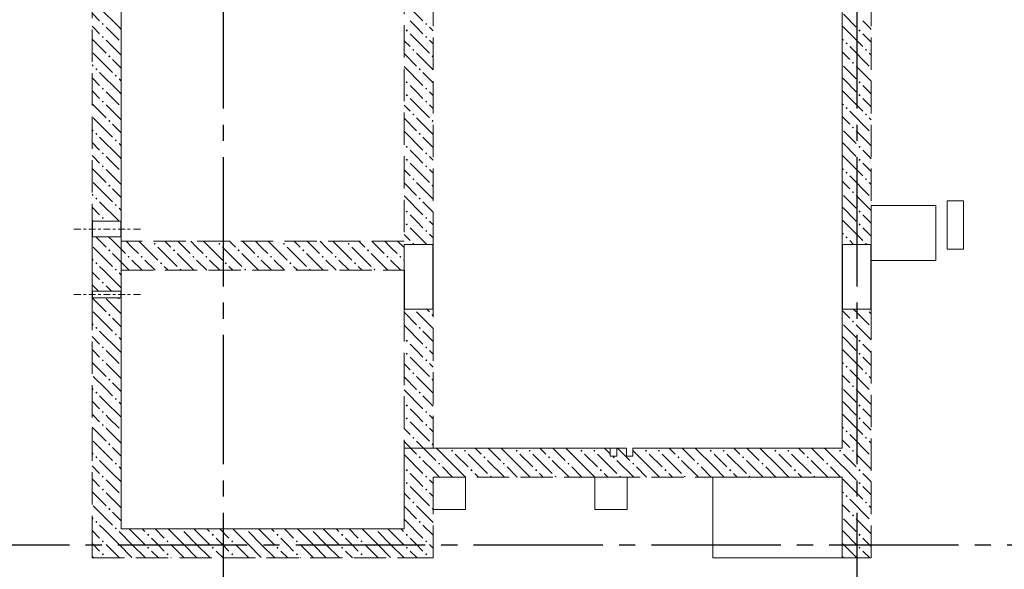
# Model space of a CAD drawing. Header units: millimetres. Extents: x 0 to 60308, y 0 to 42000.
# Tile 19 of 23: x 37502 to 43592, y 28650 to 32050. Entities that reach past the tile are written whole.
import ezdxf

# ---------------------------------------------------------------- set-up
doc = ezdxf.new("R2010")
doc.units = ezdxf.units.MM
doc.linetypes.add('______2', pattern=[270, 200, -70])
doc.linetypes.add('______5', pattern=[1100, 800, -100, 100, -100])
doc.layers.add('ЖБ Перекрытие верхний уровень', color=7, linetype='Continuous', lineweight=25, true_color=0xe0e0ff)
doc.layers.add('ЖБ Стена верхний уровень', color=7, linetype='Continuous', lineweight=25, true_color=0x006e00)
doc.layers.add('Макрос окна_ макрос двери', color=7, linetype='Continuous', lineweight=18)
doc.layers.add('Оси', color=40, linetype='______5', lineweight=18)

msp = doc.modelspace()

# ---------------------------------------------------------------- hatches: boundary and pattern name
at = {"layer": 'ЖБ Стена верхний уровень', "linetype": 'Continuous', "lineweight": 18, "transparency": 33554687}
for points in [[(38010.4, 32023.1), (38016.9, 32029.6), (38023.4, 32023.1), (38016.9, 32016.6)], [(39890.5, 31983.1), (39896.9, 31989.6), (39903.4, 31983.1), (39896.9, 31976.6)], [(40010.4, 32023.1), (40016.9, 32029.6), (40023.4, 32023.1), (40016.9, 32016.6)], [(42690.5, 31983.1), (42696.9, 31989.6), (42703.4, 31983.1), (42696.9, 31976.6)], [(38010.4, 31943.1), (38016.9, 31949.6), (38023.4, 31943.1), (38016.9, 31936.6)], [(40010.4, 31943.1), (40016.9, 31949.6), (40023.4, 31943.1), (40016.9, 31936.6)], [(39930.5, 31863.1), (39937, 31869.6), (39943.5, 31863.1), (39937, 31856.6)], [(42610.4, 31903.1), (42616.9, 31909.6), (42623.4, 31903.1), (42616.9, 31896.6)], [(42730.5, 31863.1), (42737, 31869.6), (42743.5, 31863.1), (42737, 31856.6)], [(38050.5, 31823.1), (38057, 31829.6), (38063.5, 31823.1), (38057, 31816.6)], [(40050.5, 31823.1), (40057, 31829.6), (40060, 31826.6), (40060, 31819.7), (40057, 31816.6)], [(37970.5, 31743.1), (37977, 31749.6), (37983.4, 31743.1), (37977, 31736.6)], [(39970.5, 31743.1), (39977, 31749.6), (39983.4, 31743.1), (39977, 31736.6)], [(42650.5, 31783.1), (42657, 31789.6), (42663.5, 31783.1), (42657, 31776.6)], [(38090.5, 31703.1), (38096.9, 31709.6), (38103.4, 31703.1), (38096.9, 31696.6)], [(39890.5, 31663.1), (39896.9, 31669.6), (39903.4, 31663.1), (39896.9, 31656.6)], [(42690.5, 31663.1), (42696.9, 31669.6), (42703.4, 31663.1), (42696.9, 31656.6)], [(38010.4, 31623.1), (38016.9, 31629.6), (38023.4, 31623.1), (38016.9, 31616.6)], [(40010.4, 31623.1), (40016.9, 31629.6), (40023.4, 31623.1), (40016.9, 31616.6)], [(38010.4, 31543.1), (38016.9, 31549.6), (38023.4, 31543.1), (38016.9, 31536.6)], [(39890.5, 31583.1), (39896.9, 31589.6), (39903.4, 31583.1), (39896.9, 31576.6)], [(40010.4, 31543.1), (40016.9, 31549.6), (40023.4, 31543.1), (40016.9, 31536.6)], [(42690.5, 31583.1), (42696.9, 31589.6), (42703.4, 31583.1), (42696.9, 31576.6)], [(42610.4, 31503.1), (42616.9, 31509.6), (42623.4, 31503.1), (42616.9, 31496.6)], [(38050.5, 31423.1), (38057, 31429.6), (38063.5, 31423.1), (38057, 31416.6)], [(39930.5, 31463.1), (39937, 31469.6), (39943.5, 31463.1), (39937, 31456.6)], [(40050.5, 31423.1), (40057, 31429.6), (40060, 31426.6), (40060, 31419.7), (40057, 31416.6)], [(42730.5, 31463.1), (42737, 31469.6), (42743.5, 31463.1), (42737, 31456.6)], [(42650.5, 31383.1), (42657, 31389.6), (42663.5, 31383.1), (42657, 31376.6)], [(37970.5, 31343.1), (37977, 31349.6), (37983.4, 31343.1), (37977, 31336.6)], [(38090.5, 31303.1), (38096.9, 31309.6), (38103.4, 31303.1), (38096.9, 31296.6)], [(39970.5, 31343.1), (39977, 31349.6), (39983.4, 31343.1), (39977, 31336.6)], [(39890.5, 31263.1), (39896.9, 31269.6), (39903.4, 31263.1), (39896.9, 31256.6)], [(42690.5, 31263.1), (42696.9, 31269.6), (42703.4, 31263.1), (42696.9, 31256.6)], [(38010.4, 31223.1), (38016.9, 31229.6), (38023.4, 31223.1), (38016.9, 31216.6)], [(39890.5, 31183.1), (39896.9, 31189.6), (39903.4, 31183.1), (39896.9, 31176.6)], [(40010.4, 31223.1), (40016.9, 31229.6), (40023.4, 31223.1), (40016.9, 31216.6)], [(42690.5, 31183.1), (42696.9, 31189.6), (42703.4, 31183.1), (42696.9, 31176.6)], [(38010.4, 31143.1), (38016.9, 31149.6), (38023.4, 31143.1), (38016.9, 31136.6)], [(40010.4, 31143.1), (40016.9, 31149.6), (40023.4, 31143.1), (40016.9, 31136.6)], [(39930.5, 31063.1), (39937, 31069.6), (39943.5, 31063.1), (39937, 31056.6)], [(42610.4, 31103.1), (42616.9, 31109.6), (42623.4, 31103.1), (42616.9, 31096.6)], [(42730.5, 31063.1), (42737, 31069.6), (42743.5, 31063.1), (42737, 31056.6)], [(38050.5, 31023.1), (38057, 31029.6), (38063.5, 31023.1), (38057, 31016.6)], [(40050.5, 31023.1), (40057, 31029.6), (40060, 31026.6), (40060, 31019.7), (40057, 31016.6)], [(37970.5, 30943.1), (37977, 30949.6), (37983.4, 30943.1), (37977, 30936.6)], [(39970.5, 30943.1), (39977, 30949.6), (39983.4, 30943.1), (39977, 30936.6)], [(42650.5, 30983.1), (42657, 30989.6), (42663.5, 30983.1), (42657, 30976.6)], [(38090.5, 30903.1), (38096.9, 30909.6), (38103.4, 30903.1), (38096.9, 30896.6)], [(38010.4, 30823.1), (38016.9, 30829.6), (38023.4, 30823.1), (38016.9, 30816.6)], [(39890.5, 30863.1), (39896.9, 30869.6), (39903.4, 30863.1), (39896.9, 30856.6)], [(40010.4, 30823.1), (40016.9, 30829.6), (40023.4, 30823.1), (40016.9, 30816.6)], [(42690.5, 30863.1), (42696.9, 30869.6), (42703.4, 30863.1), (42696.9, 30856.6)], [(39890.5, 30783.1), (39896.9, 30789.6), (39903.4, 30783.1), (39896.9, 30776.6)], [(42690.5, 30783.1), (42696.9, 30789.6), (42703.4, 30783.1), (42696.9, 30776.6)], [(40010.4, 30743.1), (40016.9, 30749.6), (40023.4, 30743.1), (40016.9, 30736.6)], [(42610.4, 30703.1), (42616.9, 30709.6), (42623.4, 30703.1), (42616.9, 30696.6)], [(38330.5, 30663.1), (38337, 30669.6), (38343.5, 30663.1), (38337, 30656.6)], [(38730.5, 30663.1), (38737, 30669.6), (38743.5, 30663.1), (38737, 30656.6)], [(39130.5, 30663.1), (39137, 30669.6), (39143.5, 30663.1), (39137, 30656.6)], [(39530.5, 30663.1), (39537, 30669.6), (39543.5, 30663.1), (39537, 30656.6)], [(39930.5, 30663.1), (39937, 30669.6), (39943.5, 30663.1), (39940.3, 30660), (39933.6, 30660)], [(42730.5, 30663.1), (42737, 30669.6), (42743.5, 30663.1), (42740.3, 30660), (42733.6, 30660)], [(38050.5, 30623.1), (38057, 30629.6), (38063.5, 30623.1), (38057, 30616.6)], [(38170.5, 30583.1), (38177, 30589.6), (38183.4, 30583.1), (38177, 30576.6)], [(38250.5, 30583.1), (38257, 30589.6), (38263.5, 30583.1), (38257, 30576.6)], [(38450.5, 30623.1), (38457, 30629.6), (38463.5, 30623.1), (38457, 30616.6)], [(38570.5, 30583.1), (38577, 30589.6), (38583.4, 30583.1), (38577, 30576.6)], [(38650.5, 30583.1), (38657, 30589.6), (38663.5, 30583.1), (38657, 30576.6)], [(38850.5, 30623.1), (38857, 30629.6), (38863.5, 30623.1), (38857, 30616.6)], [(38970.5, 30583.1), (38977, 30589.6), (38983.4, 30583.1), (38977, 30576.6)], [(39050.5, 30583.1), (39057, 30589.6), (39063.5, 30583.1), (39057, 30576.6)], [(39250.5, 30623.1), (39257, 30629.6), (39263.5, 30623.1), (39257, 30616.6)], [(39370.5, 30583.1), (39377, 30589.6), (39383.4, 30583.1), (39377, 30576.6)], [(39450.5, 30583.1), (39457, 30589.6), (39463.5, 30583.1), (39457, 30576.6)], [(39650.5, 30623.1), (39657, 30629.6), (39663.5, 30623.1), (39657, 30616.6)], [(39770.5, 30583.1), (39777, 30589.6), (39783.4, 30583.1), (39777, 30576.6)], [(39850.5, 30583.1), (39857, 30589.6), (39863.5, 30583.1), (39857, 30576.6)], [(37970.5, 30543.1), (37977, 30549.6), (37983.4, 30543.1), (37977, 30536.6)], [(38370.5, 30543.1), (38377, 30549.6), (38383.4, 30543.1), (38377, 30536.6)], [(38770.5, 30543.1), (38777, 30549.6), (38783.4, 30543.1), (38777, 30536.6)], [(39170.5, 30543.1), (39177, 30549.6), (39183.4, 30543.1), (39177, 30536.6)], [(39570.5, 30543.1), (39577, 30549.6), (39583.4, 30543.1), (39577, 30536.6)], [(38090.5, 30503.1), (38096.9, 30509.6), (38103.4, 30503.1), (38100.3, 30500), (38093.6, 30500)], [(38100.3, 30500), (38096.9, 30496.6), (38093.6, 30500)], [(38490.5, 30503.1), (38496.9, 30509.6), (38503.4, 30503.1), (38500.3, 30500), (38493.6, 30500)], [(38890.5, 30503.1), (38896.9, 30509.6), (38903.4, 30503.1), (38900.3, 30500), (38893.6, 30500)], [(39290.5, 30503.1), (39296.9, 30509.6), (39303.4, 30503.1), (39300.3, 30500), (39293.6, 30500)], [(39690.5, 30503.1), (39696.9, 30509.6), (39703.4, 30503.1), (39700.3, 30500), (39693.6, 30500)], [(38010.4, 30423.1), (38016.9, 30429.6), (38023.4, 30423.1), (38016.9, 30416.6)], [(38050.5, 30223.1), (38057, 30229.6), (38063.5, 30223.1), (38057, 30216.6)], [(39940.3, 30260), (39937, 30256.6), (39933.6, 30260)], [(40050.5, 30223.1), (40057, 30229.6), (40060, 30226.6), (40060, 30219.7), (40057, 30216.6)], [(42740.3, 30260), (42737, 30256.6), (42733.6, 30260)], [(37970.5, 30143.1), (37977, 30149.6), (37983.4, 30143.1), (37977, 30136.6)], [(39970.5, 30143.1), (39977, 30149.6), (39983.4, 30143.1), (39977, 30136.6)], [(42650.5, 30183.1), (42657, 30189.6), (42663.5, 30183.1), (42657, 30176.6)], [(38090.5, 30103.1), (38096.9, 30109.6), (38103.4, 30103.1), (38096.9, 30096.6)], [(38010.4, 30023.1), (38016.9, 30029.6), (38023.4, 30023.1), (38016.9, 30016.6)], [(39890.5, 30063.1), (39896.9, 30069.6), (39903.4, 30063.1), (39896.9, 30056.6)], [(40010.4, 30023.1), (40016.9, 30029.6), (40023.4, 30023.1), (40016.9, 30016.6)], [(42690.5, 30063.1), (42696.9, 30069.6), (42703.4, 30063.1), (42696.9, 30056.6)], [(39890.5, 29983.1), (39896.9, 29989.6), (39903.4, 29983.1), (39896.9, 29976.6)], [(42690.5, 29983.1), (42696.9, 29989.6), (42703.4, 29983.1), (42696.9, 29976.6)], [(40010.4, 29943.1), (40016.9, 29949.6), (40023.4, 29943.1), (40016.9, 29936.6)], [(42610.4, 29903.1), (42616.9, 29909.6), (42623.4, 29903.1), (42616.9, 29896.6)], [(39930.5, 29863.1), (39937, 29869.6), (39943.5, 29863.1), (39937, 29856.6)], [(42730.5, 29863.1), (42737, 29869.6), (42743.5, 29863.1), (42737, 29856.6)], [(38050.5, 29823.1), (38057, 29829.6), (38063.5, 29823.1), (38057, 29816.6)], [(40050.5, 29823.1), (40057, 29829.6), (40060, 29826.6), (40060, 29819.7), (40057, 29816.6)], [(42650.5, 29783.1), (42657, 29789.6), (42663.5, 29783.1), (42657, 29776.6)], [(37970.5, 29743.1), (37977, 29749.6), (37983.4, 29743.1), (37977, 29736.6)], [(39970.5, 29743.1), (39977, 29749.6), (39983.4, 29743.1), (39977, 29736.6)], [(38090.5, 29703.1), (38096.9, 29709.6), (38103.4, 29703.1), (38096.9, 29696.6)], [(39890.5, 29663.1), (39896.9, 29669.6), (39903.4, 29663.1), (39896.9, 29656.6)], [(42690.5, 29663.1), (42696.9, 29669.6), (42703.4, 29663.1), (42696.9, 29656.6)], [(38010.4, 29623.1), (38016.9, 29629.6), (38023.4, 29623.1), (38016.9, 29616.6)], [(40010.4, 29623.1), (40016.9, 29629.6), (40023.4, 29623.1), (40016.9, 29616.6)], [(38010.4, 29543.1), (38016.9, 29549.6), (38023.4, 29543.1), (38016.9, 29536.6)], [(39890.5, 29583.1), (39896.9, 29589.6), (39903.4, 29583.1), (39896.9, 29576.6)], [(40010.4, 29543.1), (40016.9, 29549.6), (40023.4, 29543.1), (40016.9, 29536.6)], [(42690.5, 29583.1), (42696.9, 29589.6), (42703.4, 29583.1), (42696.9, 29576.6)], [(42610.4, 29503.1), (42616.9, 29509.6), (42623.4, 29503.1), (42616.9, 29496.6)], [(38050.5, 29423.1), (38057, 29429.6), (38063.5, 29423.1), (38057, 29416.6)], [(39930.5, 29463.1), (39937, 29469.6), (39943.5, 29463.1), (39937, 29456.6)], [(40050.5, 29423.1), (40057, 29429.6), (40060, 29426.6), (40060, 29419.7), (40057, 29416.6)], [(42730.5, 29463.1), (42737, 29469.6), (42743.5, 29463.1), (42737, 29456.6)], [(40170.5, 29383.1), (40177, 29389.6), (40183.4, 29383.1), (40177, 29376.6)], [(40250.5, 29383.1), (40257, 29389.6), (40263.5, 29383.1), (40257, 29376.6)], [(40570.5, 29383.1), (40577, 29389.6), (40583.4, 29383.1), (40577, 29376.6)], [(40650.5, 29383.1), (40657, 29389.6), (40663.5, 29383.1), (40657, 29376.6)], [(40970.5, 29383.1), (40977, 29389.6), (40983.4, 29383.1), (40977, 29376.6)], [(41050.5, 29383.1), (41057, 29389.6), (41063.5, 29383.1), (41057, 29376.6)], [(41370.5, 29383.1), (41377, 29389.6), (41383.4, 29383.1), (41377, 29376.6)], [(41450.5, 29383.1), (41457, 29389.6), (41463.5, 29383.1), (41457, 29376.6)], [(41770.5, 29383.1), (41777, 29389.6), (41783.4, 29383.1), (41777, 29376.6)], [(41850.5, 29383.1), (41857, 29389.6), (41863.5, 29383.1), (41857, 29376.6)], [(42170.5, 29383.1), (42177, 29389.6), (42183.4, 29383.1), (42177, 29376.6)], [(42250.5, 29383.1), (42257, 29389.6), (42263.5, 29383.1), (42257, 29376.6)], [(42570.5, 29383.1), (42577, 29389.6), (42583.4, 29383.1), (42577, 29376.6)], [(42650.5, 29383.1), (42657, 29389.6), (42663.5, 29383.1), (42657, 29376.6)], [(37970.5, 29343.1), (37977, 29349.6), (37983.4, 29343.1), (37977, 29336.6)], [(38090.5, 29303.1), (38096.9, 29309.6), (38103.4, 29303.1), (38096.9, 29296.6)], [(39970.5, 29343.1), (39977, 29349.6), (39983.4, 29343.1), (39977, 29336.6)], [(40090.5, 29303.1), (40096.9, 29309.6), (40103.4, 29303.1), (40096.9, 29296.6)], [(40370.5, 29343.1), (40377, 29349.6), (40383.4, 29343.1), (40377, 29336.6)], [(40490.5, 29303.1), (40496.9, 29309.6), (40503.4, 29303.1), (40496.9, 29296.6)], [(40770.5, 29343.1), (40777, 29349.6), (40783.4, 29343.1), (40777, 29336.6)], [(40890.5, 29303.1), (40896.9, 29309.6), (40903.4, 29303.1), (40896.9, 29296.6)], [(41170.5, 29343.1), (41177, 29349.6), (41183.4, 29343.1), (41177, 29336.6)], [(41290.5, 29303.1), (41296.9, 29309.6), (41303.4, 29303.1), (41296.9, 29296.6)], [(41570.5, 29343.1), (41577, 29349.6), (41583.4, 29343.1), (41577, 29336.6)], [(41690.5, 29303.1), (41696.9, 29309.6), (41703.4, 29303.1), (41696.9, 29296.6)], [(41970.5, 29343.1), (41977, 29349.6), (41983.4, 29343.1), (41977, 29336.6)], [(42090.5, 29303.1), (42096.9, 29309.6), (42103.4, 29303.1), (42096.9, 29296.6)], [(42370.5, 29343.1), (42377, 29349.6), (42383.4, 29343.1), (42377, 29336.6)], [(42490.5, 29303.1), (42496.9, 29309.6), (42503.4, 29303.1), (42496.9, 29296.6)], [(39890.5, 29263.1), (39896.9, 29269.6), (39903.4, 29263.1), (39896.9, 29256.6)], [(40290.5, 29263.1), (40296.9, 29269.6), (40303.4, 29263.1), (40296.9, 29256.6)], [(40690.5, 29263.1), (40696.9, 29269.6), (40703.4, 29263.1), (40696.9, 29256.6)], [(41090.5, 29263.1), (41096.9, 29269.6), (41103.4, 29263.1), (41096.9, 29256.6)], [(41490.5, 29263.1), (41496.9, 29269.6), (41503.4, 29263.1), (41496.9, 29256.6)], [(41890.5, 29263.1), (41896.9, 29269.6), (41903.4, 29263.1), (41896.9, 29256.6)], [(42290.5, 29263.1), (42296.9, 29269.6), (42303.4, 29263.1), (42296.9, 29256.6)], [(42690.5, 29263.1), (42696.9, 29269.6), (42703.4, 29263.1), (42696.9, 29256.6)], [(38010.4, 29223.1), (38016.9, 29229.6), (38023.4, 29223.1), (38016.9, 29216.6)], [(39890.5, 29183.1), (39896.9, 29189.6), (39903.4, 29183.1), (39896.9, 29176.6)], [(40010.4, 29223.1), (40016.9, 29229.6), (40023.4, 29223.1), (40016.9, 29216.6)], [(40410.4, 29223.1), (40416.9, 29229.6), (40423.4, 29223.1), (40420.3, 29220), (40413.6, 29220)], [(40810.4, 29223.1), (40816.9, 29229.6), (40823.4, 29223.1), (40820.3, 29220), (40813.6, 29220)], [(41210.4, 29223.1), (41216.9, 29229.6), (41223.4, 29223.1), (41220.3, 29220), (41213.6, 29220)], [(41610.4, 29223.1), (41616.9, 29229.6), (41623.4, 29223.1), (41620.3, 29220), (41613.6, 29220)], [(42010.4, 29223.1), (42016.9, 29229.6), (42023.4, 29223.1), (42020.3, 29220), (42013.6, 29220)], [(42410.4, 29223.1), (42416.9, 29229.6), (42423.4, 29223.1), (42420.3, 29220), (42413.6, 29220)], [(42690.5, 29183.1), (42696.9, 29189.6), (42703.4, 29183.1), (42696.9, 29176.6)], [(38010.4, 29143.1), (38016.9, 29149.6), (38023.4, 29143.1), (38016.9, 29136.6)], [(40010.4, 29143.1), (40016.9, 29149.6), (40023.4, 29143.1), (40016.9, 29136.6)], [(39930.5, 29063.1), (39937, 29069.6), (39943.5, 29063.1), (39937, 29056.6)], [(42610.4, 29103.1), (42616.9, 29109.6), (42623.4, 29103.1), (42616.9, 29096.6)], [(42730.5, 29063.1), (42737, 29069.6), (42743.5, 29063.1), (42737, 29056.6)], [(38050.5, 29023.1), (38057, 29029.6), (38063.5, 29023.1), (38057, 29016.6)], [(40050.5, 29023.1), (40057, 29029.6), (40060, 29026.6), (40060, 29019.7), (40057, 29016.6)], [(42650.5, 28983.1), (42657, 28989.6), (42663.5, 28983.1), (42657, 28976.6)], [(37970.5, 28943.1), (37977, 28949.6), (37983.4, 28943.1), (37977, 28936.6)], [(39970.5, 28943.1), (39977, 28949.6), (39983.4, 28943.1), (39977, 28936.6)], [(38090.5, 28903.1), (38096.9, 28909.6), (38103.4, 28903.1), (38100.3, 28900), (38093.6, 28900)], [(38100.3, 28900), (38096.9, 28896.6), (38093.6, 28900)], [(38290.5, 28863.1), (38296.9, 28869.6), (38303.4, 28863.1), (38296.9, 28856.6)], [(38500.3, 28900), (38496.9, 28896.6), (38493.6, 28900)], [(38690.5, 28863.1), (38696.9, 28869.6), (38703.4, 28863.1), (38696.9, 28856.6)], [(38900.3, 28900), (38896.9, 28896.6), (38893.6, 28900)], [(39090.5, 28863.1), (39096.9, 28869.6), (39103.4, 28863.1), (39096.9, 28856.6)], [(39300.3, 28900), (39296.9, 28896.6), (39293.6, 28900)], [(39490.5, 28863.1), (39496.9, 28869.6), (39503.4, 28863.1), (39496.9, 28856.6)], [(39700.3, 28900), (39696.9, 28896.6), (39693.6, 28900)], [(39890.5, 28863.1), (39896.9, 28869.6), (39903.4, 28863.1), (39896.9, 28856.6)], [(42690.5, 28863.1), (42696.9, 28869.6), (42703.4, 28863.1), (42696.9, 28856.6)], [(38010.4, 28823.1), (38016.9, 28829.6), (38023.4, 28823.1), (38016.9, 28816.6)], [(38410.4, 28823.1), (38416.9, 28829.6), (38423.4, 28823.1), (38416.9, 28816.6)], [(38810.4, 28823.1), (38816.9, 28829.6), (38823.4, 28823.1), (38816.9, 28816.6)], [(39210.4, 28823.1), (39216.9, 28829.6), (39223.4, 28823.1), (39216.9, 28816.6)], [(39610.4, 28823.1), (39616.9, 28829.6), (39623.4, 28823.1), (39616.9, 28816.6)], [(40010.4, 28823.1), (40016.9, 28829.6), (40023.4, 28823.1), (40016.9, 28816.6)], [(38010.4, 28743.1), (38016.9, 28749.6), (38023.4, 28743.1), (38016.9, 28736.6)], [(38290.5, 28783.1), (38296.9, 28789.6), (38303.4, 28783.1), (38296.9, 28776.6)], [(38410.4, 28743.1), (38416.9, 28749.6), (38423.4, 28743.1), (38416.9, 28736.6)], [(38690.5, 28783.1), (38696.9, 28789.6), (38703.4, 28783.1), (38696.9, 28776.6)], [(38810.4, 28743.1), (38816.9, 28749.6), (38823.4, 28743.1), (38816.9, 28736.6)], [(39090.5, 28783.1), (39096.9, 28789.6), (39103.4, 28783.1), (39096.9, 28776.6)], [(39210.4, 28743.1), (39216.9, 28749.6), (39223.4, 28743.1), (39216.9, 28736.6)], [(39490.5, 28783.1), (39496.9, 28789.6), (39503.4, 28783.1), (39496.9, 28776.6)], [(39610.4, 28743.1), (39616.9, 28749.6), (39623.4, 28743.1), (39616.9, 28736.6)], [(39890.5, 28783.1), (39896.9, 28789.6), (39903.4, 28783.1), (39896.9, 28776.6)], [(40010.4, 28743.1), (40016.9, 28749.6), (40023.4, 28743.1), (40016.9, 28736.6)], [(42690.5, 28783.1), (42696.9, 28789.6), (42703.4, 28783.1), (42696.9, 28776.6)]]:
    msp.add_hatch(color=7, dxfattribs=at).paths.add_polyline_path(points, flags=16)
h = msp.add_hatch(color=7, dxfattribs=at)
h.paths.add_polyline_path([(38012.4, 29945.1), (38012.9, 29940.7), (38016.9, 29936.6), (38023.4, 29943.1), (38016.9, 29949.6)])
h.paths.add_polyline_path([(38010.4, 29943.1), (38012.4, 29945.1), (38012.9, 29940.7)], flags=16)

# ---------------------------------------------------------------- linework, layer by layer
at = {"layer": 'ЖБ Перекрытие верхний уровень', "color": 7, "linetype": 'Continuous', "lineweight": 18, "transparency": 33554687}
for p, q in [((42590, 33445), (42590, 29400)), ((38130, 28900), (38130, 33340)), ((43170, 30900), (42770, 30900)), ((42770, 30900), (42770, 30560)), ((43170, 30560), (43170, 30900)), ((43340, 30930), (43240, 30930)), ((43240, 30930), (43240, 30630)), ((43340, 30630), (43340, 30930)), ((43240, 30630), (43340, 30630)), ((42770, 30560), (43170, 30560)), ((41255, 29400), (39880, 29400)), ((39880, 29400), (39880, 28900)), ((41255, 29400), (41255, 29350)), ((41295, 29350), (41295, 29400)), ((42590, 29400), (41295, 29400)), ((41255, 29350), (41295, 29350)), ((40260, 29220), (40060, 29220)), ((40060, 29220), (40060, 29020)), ((40260, 29020), (40260, 29220)), ((41260, 29220), (41060, 29220)), ((41060, 29220), (41060, 29020)), ((41260, 29020), (41260, 29220)), ((42590, 29220), (41790, 29220)), ((41790, 29220), (41790, 28720)), ((42590, 28720), (42590, 29220)), ((40060, 29020), (40260, 29020)), ((41060, 29020), (41260, 29020)), ((39880, 28900), (38130, 28900)), ((41790, 28720), (42590, 28720))]:
    msp.add_line(p, q, dxfattribs=at)
at = {"layer": 'ЖБ Стена верхний уровень', "color": 251, "linetype": '______2', "lineweight": 13, "true_color": 0x656565, "transparency": 33554687}
for p, q in [((37950, 33340), (37950, 30802.5)), ((38130, 30802.5), (38130, 33340)), ((39880, 33095), (39880, 30680)), ((40060, 30660), (40060, 33095)), ((42590, 33095), (42590, 30660)), ((42770, 30660), (42770, 33095)), ((38130, 30802.5), (37950, 30802.5)), ((37950, 30707.5), (38130, 30707.5)), ((37950, 30707.5), (37950, 30680)), ((38130, 30680), (38130, 30707.5)), ((37950, 30680), (37950, 30500)), ((39880, 30680), (38130, 30680)), ((40060, 30660), (39880, 30660)), ((39880, 30500), (39880, 30660)), ((42770, 30660), (42590, 30660)), ((37950, 30500), (37950, 30370)), ((38130, 30500), (39880, 30500)), ((38130, 30370), (38130, 30500)), ((38130, 30370), (37950, 30370)), ((38130, 30370), (37950, 30370)), ((37950, 30330), (38130, 30330)), ((37950, 30330), (38130, 30330)), ((37950, 30330), (37950, 28900)), ((38130, 28900), (38130, 30330)), ((39880, 30260), (40060, 30260)), ((39880, 30260), (39880, 28900)), ((40060, 29400), (40060, 30260)), ((42590, 30260), (42770, 30260)), ((42590, 30260), (42590, 29400)), ((42770, 28720), (42770, 30260)), ((41155, 29400), (40060, 29400)), ((41155, 29400), (41155, 29350)), ((41195, 29350), (41195, 29400)), ((41255, 29400), (41195, 29400)), ((41255, 29400), (41255, 29350)), ((41295, 29350), (41295, 29400)), ((42590, 29400), (41295, 29400)), ((41155, 29350), (41195, 29350)), ((41255, 29350), (41295, 29350)), ((40060, 28720), (40060, 29220)), ((40060, 29220), (42590, 29220)), ((42590, 29220), (42590, 28720)), ((37950, 28900), (37950, 28720)), ((39880, 28900), (38130, 28900)), ((37950, 28720), (39880, 28720)), ((39880, 28720), (40060, 28720)), ((42590, 28720), (42770, 28720))]:
    msp.add_line(p, q, dxfattribs=at)
at = {"layer": 'ЖБ Стена верхний уровень', "color": 9, "linetype": 'Continuous', "lineweight": 18, "true_color": 0xc7c7c7, "transparency": 33554687}
for p, q in [((39880, 32160.1), (39996.9, 32043.1)), ((38116.9, 32003.1), (37996.9, 32123.1)), ((37950, 32090.1), (37996.9, 32043.1)), ((39957, 32003.1), (39916.9, 32043.1)), ((42596.9, 32083.1), (42677, 32003.1)), ((42757, 32003.1), (42716.9, 32043.1)), ((37957, 32003.1), (37950, 32010.1)), ((37996.9, 31963.1), (37957, 32003.1)), ((38037, 32003.1), (38116.9, 31923.1)), ((38116.9, 32003.1), (38130, 31990.1)), ((39996.9, 31963.1), (39957, 32003.1)), ((40037, 32003.1), (40060, 31980.1)), ((42590, 32010.1), (42596.9, 32003.1)), ((42596.9, 32003.1), (42716.9, 31883.1)), ((37950, 31930.1), (38037, 31843.1)), ((38037, 31923.1), (38130, 31830.1)), ((39880, 31920.1), (39916.9, 31883.1)), ((39916.9, 31963.1), (40037, 31843.1)), ((40037, 31923.1), (40060, 31900.1)), ((42590, 31930.1), (42596.9, 31923.1)), ((42637, 31883.1), (42757, 31763.1)), ((37957, 31843.1), (38077, 31723.1)), ((38130, 31750.1), (38077, 31803.1)), ((39880, 31840.1), (39957, 31763.1)), ((39957, 31843.1), (40060, 31740.1)), ((42596.9, 31843.1), (42590, 31850.1)), ((42637, 31803.1), (42596.9, 31843.1)), ((37950, 31770.1), (37957, 31763.1)), ((39880, 31760.1), (39996.9, 31643.1)), ((42596.9, 31763.1), (42677, 31683.1)), ((37950, 31690.1), (37996.9, 31643.1)), ((38116.9, 31603.1), (37996.9, 31723.1)), ((38116.9, 31683.1), (38130, 31670.1)), ((40060, 31660.1), (39996.9, 31723.1)), ((42596.9, 31683.1), (42590, 31690.1)), ((42596.9, 31683.1), (42677, 31603.1)), ((37957, 31603.1), (37950, 31610.1)), ((39957, 31603.1), (39916.9, 31643.1)), ((42590, 31610.1), (42596.9, 31603.1)), ((42757, 31603.1), (42716.9, 31643.1)), ((37996.9, 31563.1), (37957, 31603.1)), ((38037, 31603.1), (38116.9, 31523.1)), ((38116.9, 31603.1), (38130, 31590.1)), ((39916.9, 31563.1), (40037, 31443.1)), ((39996.9, 31563.1), (39957, 31603.1)), ((40037, 31603.1), (40060, 31580.1)), ((42596.9, 31603.1), (42716.9, 31483.1)), ((37950, 31530.1), (38037, 31443.1)), ((38037, 31523.1), (38130, 31430.1)), ((39880, 31520.1), (39916.9, 31483.1)), ((40037, 31523.1), (40060, 31500.1)), ((42590, 31530.1), (42596.9, 31523.1)), ((37957, 31443.1), (38077, 31323.1)), ((39880, 31440.1), (39957, 31363.1)), ((39957, 31443.1), (40060, 31340.1)), ((42596.9, 31443.1), (42590, 31450.1)), ((42637, 31403.1), (42596.9, 31443.1)), ((42637, 31483.1), (42757, 31363.1)), ((37950, 31370.1), (37957, 31363.1)), ((38130, 31350.1), (38077, 31403.1)), ((38116.9, 31203.1), (37996.9, 31323.1)), ((39880, 31360.1), (39996.9, 31243.1)), ((40060, 31260.1), (39996.9, 31323.1)), ((42596.9, 31363.1), (42677, 31283.1)), ((37950, 31290.1), (37996.9, 31243.1)), ((38116.9, 31283.1), (38130, 31270.1)), ((39957, 31203.1), (39916.9, 31243.1)), ((42596.9, 31283.1), (42590, 31290.1)), ((42596.9, 31283.1), (42677, 31203.1)), ((42757, 31203.1), (42716.9, 31243.1)), ((37957, 31203.1), (37950, 31210.1)), ((37996.9, 31163.1), (37957, 31203.1)), ((38037, 31203.1), (38116.9, 31123.1)), ((38116.9, 31203.1), (38130, 31190.1)), ((39996.9, 31163.1), (39957, 31203.1)), ((40037, 31203.1), (40060, 31180.1)), ((42590, 31210.1), (42596.9, 31203.1)), ((42596.9, 31203.1), (42716.9, 31083.1)), ((37950, 31130.1), (38037, 31043.1)), ((38037, 31123.1), (38130, 31030.1)), ((39880, 31120.1), (39916.9, 31083.1)), ((39916.9, 31163.1), (40037, 31043.1)), ((40037, 31123.1), (40060, 31100.1)), ((42590, 31130.1), (42596.9, 31123.1)), ((42637, 31083.1), (42757, 30963.1)), ((37957, 31043.1), (38077, 30923.1)), ((38130, 30950.1), (38077, 31003.1)), ((39880, 31040.1), (39957, 30963.1)), ((39957, 31043.1), (40060, 30940.1)), ((42596.9, 31043.1), (42590, 31050.1)), ((42637, 31003.1), (42596.9, 31043.1)), ((37950, 30970.1), (37957, 30963.1)), ((39880, 30960.1), (39996.9, 30843.1)), ((42596.9, 30963.1), (42677, 30883.1)), ((37950, 30890.1), (37996.9, 30843.1)), ((38116.9, 30803.1), (37996.9, 30923.1)), ((38116.9, 30883.1), (38130, 30870.1)), ((40060, 30860.1), (39996.9, 30923.1)), ((42596.9, 30883.1), (42590, 30890.1)), ((42596.9, 30883.1), (42677, 30803.1)), ((39957, 30803.1), (39916.9, 30843.1)), ((42757, 30803.1), (42716.9, 30843.1)), ((37957, 30803.1), (37950, 30810.1)), ((37957.6, 30802.5), (37957, 30803.1)), ((38037, 30803.1), (38037.6, 30802.5)), ((38116.9, 30803.1), (38117.6, 30802.5)), ((39916.9, 30763.1), (40020.1, 30660)), ((39996.9, 30763.1), (39957, 30803.1)), ((40037, 30803.1), (40060, 30780.1)), ((42590, 30810.1), (42596.9, 30803.1)), ((42596.9, 30803.1), (42716.9, 30683.1)), ((37972.6, 30707.5), (38000.1, 30680)), ((38052.6, 30707.5), (38080.1, 30680)), ((39880, 30720.1), (39916.9, 30683.1)), ((40037, 30723.1), (40060, 30700.1)), ((42590, 30730.1), (42596.9, 30723.1)), ((37957, 30643.1), (38077, 30523.1)), ((38000.1, 30680), (38037, 30643.1)), ((38080.1, 30680), (38157, 30603.1)), ((38196.9, 30643.1), (38160.1, 30680)), ((38237, 30603.1), (38196.9, 30643.1)), ((38240.1, 30680), (38357, 30563.1)), ((38357, 30643.1), (38477, 30523.1)), ((38400.1, 30680), (38437, 30643.1)), ((38480.1, 30680), (38557, 30603.1)), ((38596.9, 30643.1), (38560.1, 30680)), ((38637, 30603.1), (38596.9, 30643.1)), ((38640.1, 30680), (38757, 30563.1)), ((38757, 30643.1), (38877, 30523.1)), ((38800.1, 30680), (38837, 30643.1)), ((38880.1, 30680), (38957, 30603.1)), ((38996.9, 30643.1), (38960.1, 30680)), ((39037, 30603.1), (38996.9, 30643.1)), ((39040.1, 30680), (39157, 30563.1)), ((39157, 30643.1), (39277, 30523.1)), ((39200.1, 30680), (39237, 30643.1)), ((39280.1, 30680), (39357, 30603.1)), ((39396.9, 30643.1), (39360.1, 30680)), ((39437, 30603.1), (39396.9, 30643.1)), ((39440.1, 30680), (39557, 30563.1)), ((39557, 30643.1), (39677, 30523.1)), ((39600.1, 30680), (39637, 30643.1)), ((39680.1, 30680), (39757, 30603.1)), ((39796.9, 30643.1), (39760.1, 30680)), ((39837, 30603.1), (39796.9, 30643.1)), ((39840.1, 30680), (39880, 30640.1)), ((42637, 30683.1), (42660.1, 30660)), ((38180.1, 30500), (38077, 30603.1)), ((38580.1, 30500), (38477, 30603.1)), ((38980.1, 30500), (38877, 30603.1)), ((39380.1, 30500), (39277, 30603.1)), ((39780.1, 30500), (39677, 30603.1)), ((37950, 30570.1), (37957, 30563.1)), ((38020.1, 30500), (37996.9, 30523.1)), ((38196.9, 30563.1), (38260.1, 30500)), ((38277, 30563.1), (38340.1, 30500)), ((38420.1, 30500), (38396.9, 30523.1)), ((38596.9, 30563.1), (38660.1, 30500)), ((38677, 30563.1), (38740.1, 30500)), ((38820.1, 30500), (38796.9, 30523.1)), ((38996.9, 30563.1), (39060.1, 30500)), ((39077, 30563.1), (39140.1, 30500)), ((39220.1, 30500), (39196.9, 30523.1)), ((39396.9, 30563.1), (39460.1, 30500)), ((39477, 30563.1), (39540.1, 30500)), ((39620.1, 30500), (39596.9, 30523.1)), ((39796.9, 30563.1), (39860.1, 30500)), ((39877, 30563.1), (39880, 30560.1)), ((38116.9, 30403.1), (38020.1, 30500)), ((38116.9, 30483.1), (38130, 30470.1)), ((37957, 30403.1), (37950, 30410.1)), ((38037, 30403.1), (38070.1, 30370)), ((38116.9, 30403.1), (38130, 30390.1)), ((38110.1, 30330), (38116.9, 30323.1)), ((38037, 30323.1), (38130, 30230.1)), ((39880, 30240.1), (39957, 30163.1)), ((39957, 30243.1), (40060, 30140.1)), ((40020.1, 30260), (40037, 30243.1)), ((42596.9, 30243.1), (42590, 30250.1)), ((42637, 30203.1), (42596.9, 30243.1)), ((42660.1, 30260), (42757, 30163.1)), ((37950, 30170.1), (37957, 30163.1)), ((38130, 30150.1), (38077, 30203.1)), ((39880, 30160.1), (39996.9, 30043.1)), ((42596.9, 30163.1), (42677, 30083.1)), ((37950, 30090.1), (37996.9, 30043.1)), ((38116.9, 30003.1), (37996.9, 30123.1)), ((40060, 30060.1), (39996.9, 30123.1)), ((42596.9, 30083.1), (42590, 30090.1)), ((38116.9, 30083.1), (38130, 30070.1)), ((39957, 30003.1), (39916.9, 30043.1)), ((42596.9, 30083.1), (42677, 30003.1)), ((42757, 30003.1), (42716.9, 30043.1)), ((37957, 30003.1), (37950, 30010.1)), ((37996.9, 29963.1), (37957, 30003.1)), ((38037, 30003.1), (38116.9, 29923.1)), ((38116.9, 30003.1), (38130, 29990.1)), ((39916.9, 29963.1), (40037, 29843.1)), ((39996.9, 29963.1), (39957, 30003.1)), ((40037, 30003.1), (40060, 29980.1)), ((42590, 30010.1), (42596.9, 30003.1)), ((42596.9, 30003.1), (42716.9, 29883.1)), ((38037, 29923.1), (38130, 29830.1)), ((39880, 29920.1), (39916.9, 29883.1)), ((40037, 29923.1), (40060, 29900.1)), ((42590, 29930.1), (42596.9, 29923.1)), ((39957, 29843.1), (40060, 29740.1)), ((42596.9, 29843.1), (42590, 29850.1)), ((42637, 29803.1), (42596.9, 29843.1)), ((42637, 29883.1), (42757, 29763.1)), ((38130, 29750.1), (38077, 29803.1)), ((39880, 29840.1), (39957, 29763.1)), ((37950, 29770.1), (37957, 29763.1)), ((39880, 29760.1), (39996.9, 29643.1)), ((40060, 29660.1), (39996.9, 29723.1)), ((42596.9, 29763.1), (42677, 29683.1)), ((37950, 29690.1), (37996.9, 29643.1)), ((38116.9, 29683.1), (38130, 29670.1)), ((42596.9, 29683.1), (42590, 29690.1)), ((42596.9, 29683.1), (42677, 29603.1)), ((37957, 29603.1), (37950, 29610.1)), ((37996.9, 29563.1), (37957, 29603.1)), ((38116.9, 29603.1), (38130, 29590.1)), ((39957, 29603.1), (39916.9, 29643.1)), ((39996.9, 29563.1), (39957, 29603.1)), ((40037, 29603.1), (40060, 29580.1)), ((42590, 29610.1), (42596.9, 29603.1)), ((42596.9, 29603.1), (42716.9, 29483.1)), ((42757, 29603.1), (42716.9, 29643.1)), ((39916.9, 29563.1), (40037, 29443.1)), ((37950, 29530.1), (38037, 29443.1)), ((39880, 29520.1), (39916.9, 29483.1)), ((40037, 29523.1), (40060, 29500.1)), ((42590, 29530.1), (42596.9, 29523.1)), ((42637, 29483.1), (42757, 29363.1)), ((37957, 29443.1), (38077, 29323.1)), ((39880, 29440.1), (39957, 29363.1)), ((39957, 29443.1), (40060, 29340.1)), ((42596.9, 29443.1), (42590, 29450.1)), ((42637, 29403.1), (42596.9, 29443.1)), ((37950, 29370.1), (37957, 29363.1)), ((38130, 29350.1), (38077, 29403.1)), ((39880, 29360.1), (39996.9, 29243.1)), ((40196.9, 29283.1), (40080.1, 29400)), ((40196.9, 29363.1), (40277, 29283.1)), ((40277, 29363.1), (40396.9, 29243.1)), ((40320.1, 29400), (40357, 29363.1)), ((40400.1, 29400), (40477, 29323.1)), ((40596.9, 29283.1), (40480.1, 29400)), ((40596.9, 29363.1), (40677, 29283.1)), ((40677, 29363.1), (40796.9, 29243.1)), ((40720.1, 29400), (40757, 29363.1)), ((40800.1, 29400), (40877, 29323.1)), ((40996.9, 29283.1), (40880.1, 29400)), ((40996.9, 29363.1), (41077, 29283.1)), ((41077, 29363.1), (41196.9, 29243.1)), ((41120.1, 29400), (41155, 29365.1)), ((41200.1, 29400), (41277, 29323.1)), ((41396.9, 29283.1), (41295, 29385.1)), ((41396.9, 29363.1), (41477, 29283.1)), ((41477, 29363.1), (41596.9, 29243.1)), ((41520.1, 29400), (41557, 29363.1)), ((41600.1, 29400), (41677, 29323.1)), ((41796.9, 29283.1), (41680.1, 29400)), ((41796.9, 29363.1), (41877, 29283.1)), ((41877, 29363.1), (41996.9, 29243.1)), ((41920.1, 29400), (41957, 29363.1)), ((42000.1, 29400), (42077, 29323.1)), ((42196.9, 29283.1), (42080.1, 29400)), ((42196.9, 29363.1), (42277, 29283.1)), ((42277, 29363.1), (42396.9, 29243.1)), ((42320.1, 29400), (42357, 29363.1)), ((42400.1, 29400), (42477, 29323.1)), ((42590, 29290.1), (42480.1, 29400)), ((42596.9, 29363.1), (42677, 29283.1)), ((40060, 29260.1), (39996.9, 29323.1)), ((40060, 29340.1), (40077, 29323.1)), ((40500.1, 29220), (40396.9, 29323.1)), ((40900.1, 29220), (40796.9, 29323.1)), ((41300.1, 29220), (41196.9, 29323.1)), ((41700.1, 29220), (41596.9, 29323.1)), ((42100.1, 29220), (41996.9, 29323.1)), ((42500.1, 29220), (42396.9, 29323.1)), ((37950, 29290.1), (37996.9, 29243.1)), ((38116.9, 29283.1), (38130, 29270.1)), ((39957, 29203.1), (39916.9, 29243.1)), ((40100.1, 29220), (40060, 29260.1)), ((40116.9, 29283.1), (40180.1, 29220)), ((40196.9, 29283.1), (40260.1, 29220)), ((40340.1, 29220), (40316.9, 29243.1)), ((40516.9, 29283.1), (40580.1, 29220)), ((40596.9, 29283.1), (40660.1, 29220)), ((40740.1, 29220), (40716.9, 29243.1)), ((40916.9, 29283.1), (40980.1, 29220)), ((40996.9, 29283.1), (41060.1, 29220)), ((41140.1, 29220), (41116.9, 29243.1)), ((41316.9, 29283.1), (41380.1, 29220)), ((41396.9, 29283.1), (41460.1, 29220)), ((41540.1, 29220), (41516.9, 29243.1)), ((41716.9, 29283.1), (41780.1, 29220)), ((41796.9, 29283.1), (41860.1, 29220)), ((41940.1, 29220), (41916.9, 29243.1)), ((42116.9, 29283.1), (42180.1, 29220)), ((42196.9, 29283.1), (42260.1, 29220)), ((42340.1, 29220), (42316.9, 29243.1)), ((42516.9, 29283.1), (42580.1, 29220)), ((42596.9, 29283.1), (42590, 29290.1)), ((42596.9, 29283.1), (42677, 29203.1)), ((42757, 29203.1), (42716.9, 29243.1)), ((37957, 29203.1), (37950, 29210.1)), ((37996.9, 29163.1), (37957, 29203.1)), ((38116.9, 29203.1), (38130, 29190.1)), ((39996.9, 29163.1), (39957, 29203.1)), ((40037, 29203.1), (40060, 29180.1)), ((42590, 29210.1), (42596.9, 29203.1)), ((42596.9, 29203.1), (42716.9, 29083.1)), ((37950, 29130.1), (38037, 29043.1)), ((39880, 29120.1), (39916.9, 29083.1)), ((39916.9, 29163.1), (40037, 29043.1)), ((40037, 29123.1), (40060, 29100.1)), ((42590, 29130.1), (42596.9, 29123.1)), ((42596.9, 29043.1), (42590, 29050.1)), ((42637, 29083.1), (42757, 28963.1)), ((37957, 29043.1), (38077, 28923.1)), ((39880, 29040.1), (39957, 28963.1)), ((39957, 29043.1), (40060, 28940.1)), ((42637, 29003.1), (42596.9, 29043.1)), ((37950, 28970.1), (37957, 28963.1)), ((39880, 28960.1), (39996.9, 28843.1)), ((42596.9, 28963.1), (42677, 28883.1)), ((37950, 28890.1), (37996.9, 28843.1)), ((38020.1, 28900), (37996.9, 28923.1)), ((38116.9, 28803.1), (38020.1, 28900)), ((38116.9, 28883.1), (38196.9, 28803.1)), ((38196.9, 28883.1), (38180.1, 28900)), ((38196.9, 28883.1), (38277, 28803.1)), ((38260.1, 28900), (38277, 28883.1)), ((38340.1, 28900), (38396.9, 28843.1)), ((38516.9, 28803.1), (38420.1, 28900)), ((38516.9, 28883.1), (38596.9, 28803.1)), ((38596.9, 28883.1), (38580.1, 28900)), ((38596.9, 28883.1), (38677, 28803.1)), ((38660.1, 28900), (38677, 28883.1)), ((38740.1, 28900), (38796.9, 28843.1)), ((38916.9, 28803.1), (38820.1, 28900)), ((38916.9, 28883.1), (38996.9, 28803.1)), ((38996.9, 28883.1), (38980.1, 28900)), ((38996.9, 28883.1), (39077, 28803.1)), ((39060.1, 28900), (39077, 28883.1)), ((39140.1, 28900), (39196.9, 28843.1)), ((39316.9, 28803.1), (39220.1, 28900)), ((39316.9, 28883.1), (39396.9, 28803.1)), ((39396.9, 28883.1), (39380.1, 28900)), ((39396.9, 28883.1), (39477, 28803.1)), ((39460.1, 28900), (39477, 28883.1)), ((39540.1, 28900), (39596.9, 28843.1)), ((39716.9, 28803.1), (39620.1, 28900)), ((39716.9, 28883.1), (39796.9, 28803.1)), ((39796.9, 28883.1), (39780.1, 28900)), ((39796.9, 28883.1), (39877, 28803.1)), ((39860.1, 28900), (39877, 28883.1)), ((40060, 28860.1), (39996.9, 28923.1)), ((42596.9, 28883.1), (42590, 28890.1)), ((42596.9, 28883.1), (42677, 28803.1)), ((37957, 28803.1), (37950, 28810.1)), ((38357, 28803.1), (38316.9, 28843.1)), ((38757, 28803.1), (38716.9, 28843.1)), ((39157, 28803.1), (39116.9, 28843.1)), ((39557, 28803.1), (39516.9, 28843.1)), ((39957, 28803.1), (39916.9, 28843.1)), ((42590, 28810.1), (42596.9, 28803.1)), ((42757, 28803.1), (42716.9, 28843.1)), ((37996.9, 28763.1), (37957, 28803.1)), ((38037, 28803.1), (38116.9, 28723.1)), ((38116.9, 28803.1), (38196.9, 28723.1)), ((38196.9, 28803.1), (38280.1, 28720)), ((38316.9, 28763.1), (38360.1, 28720)), ((38396.9, 28763.1), (38357, 28803.1)), ((38437, 28803.1), (38516.9, 28723.1)), ((38516.9, 28803.1), (38596.9, 28723.1)), ((38596.9, 28803.1), (38680.1, 28720)), ((38716.9, 28763.1), (38760.1, 28720)), ((38796.9, 28763.1), (38757, 28803.1)), ((38837, 28803.1), (38916.9, 28723.1)), ((38916.9, 28803.1), (38996.9, 28723.1)), ((38996.9, 28803.1), (39080.1, 28720)), ((39116.9, 28763.1), (39160.1, 28720)), ((39196.9, 28763.1), (39157, 28803.1)), ((39237, 28803.1), (39316.9, 28723.1)), ((39316.9, 28803.1), (39396.9, 28723.1)), ((39396.9, 28803.1), (39480.1, 28720)), ((39516.9, 28763.1), (39560.1, 28720)), ((39596.9, 28763.1), (39557, 28803.1)), ((39637, 28803.1), (39716.9, 28723.1)), ((39716.9, 28803.1), (39796.9, 28723.1)), ((39796.9, 28803.1), (39880, 28720.1)), ((39916.9, 28763.1), (39960.1, 28720)), ((39996.9, 28763.1), (39957, 28803.1)), ((40037, 28803.1), (40060, 28780.1)), ((42596.9, 28803.1), (42680.1, 28720)), ((42716.9, 28763.1), (42760.1, 28720)), ((37950, 28730.1), (37960.1, 28720)), ((38037, 28723.1), (38040.1, 28720)), ((38437, 28723.1), (38440.1, 28720)), ((38837, 28723.1), (38840.1, 28720)), ((39237, 28723.1), (39240.1, 28720)), ((39637, 28723.1), (39640.1, 28720)), ((39880, 28720.1), (39880.1, 28720)), ((40037, 28723.1), (40040.1, 28720)), ((42590, 28730.1), (42596.9, 28723.1))]:
    msp.add_line(p, q, dxfattribs=at)
for points in [[(42770, 31990.1), (42770, 31990.1), (42770, 31990.1), (42770, 31990.1), (42757, 32003.1)], [(42716.9, 31963.1), (42770, 31910.1), (42770, 31910.1), (42770, 31910.1), (42770, 31910.1)], [(42757, 31843.1), (42770, 31830.1), (42770, 31830.1), (42770, 31830.1), (42770, 31830.1)], [(42677, 31763.1), (42770, 31670.1), (42770, 31670.1), (42770, 31670.1), (42770, 31670.1)], [(42716.9, 31563.1), (42770, 31510.1), (42770, 31510.1), (42770, 31510.1), (42770, 31510.1)], [(42770, 31590.1), (42770, 31590.1), (42770, 31590.1), (42770, 31590.1), (42757, 31603.1)], [(42757, 31443.1), (42770, 31430.1), (42770, 31430.1), (42770, 31430.1), (42770, 31430.1)], [(42677, 31363.1), (42770, 31270.1), (42770, 31270.1), (42770, 31270.1), (42770, 31270.1)], [(42770, 31190.1), (42770, 31190.1), (42770, 31190.1), (42770, 31190.1), (42757, 31203.1)], [(42716.9, 31163.1), (42770, 31110.1), (42770, 31110.1), (42770, 31110.1), (42770, 31110.1)], [(42757, 31043.1), (42770, 31030.1), (42770, 31030.1), (42770, 31030.1), (42770, 31030.1)], [(42677, 30963.1), (42770, 30870.1), (42770, 30870.1), (42770, 30870.1), (42770, 30870.1)], [(42716.9, 30763.1), (42770, 30710.1), (42770, 30710.1), (42770, 30710.1), (42770, 30710.1)], [(42770, 30790.1), (42770, 30790.1), (42770, 30790.1), (42770, 30790.1), (42757, 30803.1)], [(37950, 30490.1), (37951.3, 30488.8), (37951.3, 30488.8), (37996.9, 30443.1)], [(37990.1, 30370), (37961.4, 30398.7), (37961.4, 30398.7), (37957, 30403.1)], [(37950.1, 30330), (37971.5, 30308.5), (37971.5, 30308.5), (38037, 30243.1)], [(37957, 30243.1), (37981.7, 30218.4), (37981.7, 30218.4), (38077, 30123.1)], [(42757, 30243.1), (42770, 30230.1), (42770, 30230.1)], [(42677, 30163.1), (42770, 30070.1), (42770, 30070.1)], [(42716.9, 29963.1), (42770, 29910.1), (42770, 29910.1)], [(42770, 29990.1), (42770, 29990.1), (42757, 30003.1)], [(37950, 29930.1), (38022.2, 29857.8), (38022.2, 29857.8), (38037, 29843.1)], [(37957, 29843.1), (38032.4, 29767.7), (38032.4, 29767.7), (38077, 29723.1)], [(42757, 29843.1), (42770, 29830.1), (42770, 29830.1)], [(38116.9, 29603.1), (38042.5, 29677.6), (38042.5, 29677.6), (37996.9, 29723.1)], [(42677, 29763.1), (42770, 29670.1), (42770, 29670.1)], [(38037, 29603.1), (38052.7, 29587.4), (38052.7, 29587.4), (38116.9, 29523.1)], [(42770, 29590.1), (42770, 29590.1), (42757, 29603.1)], [(42716.9, 29563.1), (42770, 29510.1), (42770, 29510.1)], [(38037, 29523.1), (38062.8, 29497.3), (38062.8, 29497.3), (38130, 29430.1)], [(42757, 29443.1), (42770, 29430.1), (42770, 29430.1)], [(42677, 29363.1), (42770, 29270.1), (42770, 29270.1)], [(38116.9, 29203.1), (38093.2, 29226.9), (38093.2, 29226.9), (37996.9, 29323.1)], [(38037, 29203.1), (38103.4, 29136.7), (38103.4, 29136.7), (38116.9, 29123.1)], [(42770, 29190.1), (42770, 29190.1), (42757, 29203.1)], [(38037, 29123.1), (38113.5, 29046.6), (38113.5, 29046.6), (38130, 29030.1)], [(42716.9, 29163.1), (42770, 29110.1), (42770, 29110.1)], [(38130, 28950.1), (38123.6, 28956.4), (38123.6, 28956.4), (38077, 29003.1)], [(42757, 29043.1), (42770, 29030.1), (42770, 29030.1)], [(42677, 28963.1), (42770, 28870.1), (42770, 28870.1)], [(42770, 28790.1), (42770, 28790.1), (42757, 28803.1)]]:
    msp.add_lwpolyline(points, dxfattribs=at)
at = {"layer": 'ЖБ Стена верхний уровень', "color": 251, "linetype": '______2', "lineweight": 13, "true_color": 0x656565, "transparency": 33554687}
for points in [[(37880.2, 30755), (37838.4, 30755), (37880.2, 30755)], [(37896.8, 30755), (37913, 30755), (37896.8, 30755)], [(37972, 30755), (37930.2, 30755), (37972, 30755)], [(37987.5, 30755), (38003.8, 30755), (37987.5, 30755)], [(38062.5, 30755), (38020.7, 30755), (38062.5, 30755)], [(38079, 30755), (38095.3, 30755), (38079, 30755)], [(38154.3, 30755), (38112.5, 30755), (38154.3, 30755)], [(38169.8, 30755), (38186.1, 30755), (38169.8, 30755)], [(38248.8, 30755), (38207, 30755), (38248.8, 30755)], [(37880.2, 30350), (37838.4, 30350), (37880.2, 30350)], [(37880.2, 30350), (37838.4, 30350), (37880.2, 30350)], [(37896.8, 30350), (37913, 30350), (37896.8, 30350)], [(37896.8, 30350), (37913, 30350), (37896.8, 30350)], [(37972, 30350), (37930.2, 30350), (37972, 30350)], [(37972, 30350), (37930.2, 30350), (37972, 30350)], [(37987.5, 30350), (38003.8, 30350), (37987.5, 30350)], [(37987.5, 30350), (38003.8, 30350), (37987.5, 30350)], [(38062.5, 30350), (38020.7, 30350), (38062.5, 30350)], [(38062.5, 30350), (38020.7, 30350), (38062.5, 30350)], [(38079, 30350), (38095.3, 30350), (38079, 30350)], [(38079, 30350), (38095.3, 30350), (38079, 30350)], [(38154.3, 30350), (38112.5, 30350), (38154.3, 30350)], [(38154.3, 30350), (38112.5, 30350), (38154.3, 30350)], [(38169.8, 30350), (38186.1, 30350), (38169.8, 30350)], [(38169.8, 30350), (38186.1, 30350), (38169.8, 30350)], [(38248.8, 30350), (38207, 30350), (38248.8, 30350)], [(38248.8, 30350), (38207, 30350), (38248.8, 30350)]]:
    msp.add_lwpolyline(points, dxfattribs=at)
at = {"layer": 'Макрос окна_ макрос двери', "color": 7, "linetype": 'Continuous', "lineweight": -3, "transparency": 33554687}
for p, q in [((37950, 30802.5), (37950, 30707.5)), ((37950, 30775), (37950, 30735)), ((38130, 30735), (38130, 30802.5)), ((38130, 30735), (38130, 30775)), ((38130, 30707.5), (38130, 30735)), ((40060, 30260), (40060, 30660)), ((42590, 30660), (42590, 30260)), ((42770, 30260), (42770, 30660)), ((39880, 30500), (39880, 30260)), ((37950, 30370), (37950, 30330)), ((37950, 30370), (37950, 30330)), ((38130, 30330), (38130, 30370)), ((38130, 30330), (38130, 30370))]:
    msp.add_line(p, q, dxfattribs=at)
at = {"layer": 'Оси', "color": 8, "linetype": '______5', "lineweight": -3, "transparency": 33554687}
for p, q in [((42680, 40000), (42680, 16970)), ((38760, 38900), (38760, 16970)), ((49910, 28800), (4600, 28800))]:
    msp.add_line(p, q, dxfattribs=at)

doc.saveas('drawing.dxf')
